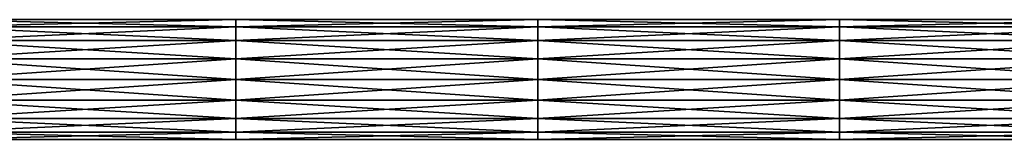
# Model space of a CAD drawing. Header units: millimetres. Extents: x -168 to 168, y -6 to 84.
# Tile 81 of 256: x -128 to -87, y 59 to 64. Entities that reach past the tile are written whole.
import ezdxf

# ---------------------------------------------------------------- set-up
doc = ezdxf.new("R2010")
doc.units = ezdxf.units.MM
doc.header["$LTSCALE"] = 65.185185
for name, color, linetype in [('277', 7, 'CONTINUOUS'), ('278', 7, 'CONTINUOUS'), ('287', 7, 'CONTINUOUS'), ('288', 7, 'CONTINUOUS')]:
    doc.layers.add(name, color=color, linetype=linetype)

msp = doc.modelspace()

# ---------------------------------------------------------------- linework, layer by layer
at = {"layer": '277', "linetype": 'CONTINUOUS'}
for points in [[(-118.731, 63.665, -36.25), (-118.731, 63.962, -37.066), (-131.111, 63.665, -36.25), (-118.731, 63.665, -36.25)], [(-118.731, 63.962, -37.066), (-118.731, 63.962, -37.934), (-131.111, 63.962, -37.066), (-118.731, 63.962, -37.066)], [(-131.111, 63.665, -36.25), (-118.731, 63.962, -37.066), (-131.111, 63.962, -37.066), (-131.111, 63.665, -36.25)], [(-118.731, 63.962, -37.934), (-118.731, 63.665, -38.75), (-131.111, 63.962, -37.934), (-118.731, 63.962, -37.934)], [(-131.111, 63.962, -37.066), (-118.731, 63.962, -37.934), (-131.111, 63.962, -37.934), (-131.111, 63.962, -37.066)], [(-131.111, 63.962, -37.934), (-118.731, 63.665, -38.75), (-131.111, 63.665, -38.75), (-131.111, 63.962, -37.934)], [(-106.35, 63.665, -36.25), (-106.35, 63.962, -37.066), (-118.731, 63.665, -36.25), (-106.35, 63.665, -36.25)], [(-106.35, 63.962, -37.066), (-106.35, 63.962, -37.934), (-118.731, 63.962, -37.066), (-106.35, 63.962, -37.066)], [(-118.731, 63.665, -36.25), (-106.35, 63.962, -37.066), (-118.731, 63.962, -37.066), (-118.731, 63.665, -36.25)], [(-106.35, 63.962, -37.934), (-106.35, 63.665, -38.75), (-118.731, 63.962, -37.934), (-106.35, 63.962, -37.934)], [(-118.731, 63.962, -37.066), (-106.35, 63.962, -37.934), (-118.731, 63.962, -37.934), (-118.731, 63.962, -37.066)], [(-118.731, 63.962, -37.934), (-106.35, 63.665, -38.75), (-118.731, 63.665, -38.75), (-118.731, 63.962, -37.934)], [(-93.97, 63.665, -36.25), (-93.97, 63.962, -37.066), (-106.35, 63.665, -36.25), (-93.97, 63.665, -36.25)], [(-93.97, 63.962, -37.066), (-93.97, 63.962, -37.934), (-106.35, 63.962, -37.066), (-93.97, 63.962, -37.066)], [(-106.35, 63.665, -36.25), (-93.97, 63.962, -37.066), (-106.35, 63.962, -37.066), (-106.35, 63.665, -36.25)], [(-93.97, 63.962, -37.934), (-93.97, 63.665, -38.75), (-106.35, 63.962, -37.934), (-93.97, 63.962, -37.934)], [(-106.35, 63.962, -37.066), (-93.97, 63.962, -37.934), (-106.35, 63.962, -37.934), (-106.35, 63.962, -37.066)], [(-106.35, 63.962, -37.934), (-93.97, 63.665, -38.75), (-106.35, 63.665, -38.75), (-106.35, 63.962, -37.934)], [(-81.59, 63.962, -37.066), (-81.59, 63.962, -37.934), (-93.97, 63.962, -37.066), (-81.59, 63.962, -37.066)], [(-93.97, 63.665, -36.25), (-81.59, 63.962, -37.066), (-93.97, 63.962, -37.066), (-93.97, 63.665, -36.25)], [(-81.59, 63.962, -37.934), (-81.59, 63.665, -38.75), (-93.97, 63.962, -37.934), (-81.59, 63.962, -37.934)], [(-93.97, 63.962, -37.066), (-81.59, 63.962, -37.934), (-93.97, 63.962, -37.934), (-93.97, 63.962, -37.066)], [(-93.97, 63.962, -37.934), (-81.59, 63.665, -38.75), (-93.97, 63.665, -38.75), (-93.97, 63.962, -37.934)], [(-81.59, 63.665, -36.25), (-81.59, 63.962, -37.066), (-93.97, 63.665, -36.25), (-81.59, 63.665, -36.25)], [(-131.111, 63.107, -35.585), (-118.731, 63.665, -36.25), (-131.111, 63.665, -36.25), (-131.111, 63.107, -35.585)], [(-118.731, 63.665, -38.75), (-118.731, 63.107, -39.415), (-131.111, 63.665, -38.75), (-118.731, 63.665, -38.75)], [(-131.111, 63.665, -38.75), (-118.731, 63.107, -39.415), (-131.111, 63.107, -39.415), (-131.111, 63.665, -38.75)], [(-118.731, 63.107, -35.585), (-118.731, 63.665, -36.25), (-131.111, 63.107, -35.585), (-118.731, 63.107, -35.585)], [(-118.731, 63.107, -35.585), (-106.35, 63.665, -36.25), (-118.731, 63.665, -36.25), (-118.731, 63.107, -35.585)], [(-106.35, 63.665, -38.75), (-106.35, 63.107, -39.415), (-118.731, 63.665, -38.75), (-106.35, 63.665, -38.75)], [(-118.731, 63.665, -38.75), (-106.35, 63.107, -39.415), (-118.731, 63.107, -39.415), (-118.731, 63.665, -38.75)], [(-106.35, 63.107, -35.585), (-106.35, 63.665, -36.25), (-118.731, 63.107, -35.585), (-106.35, 63.107, -35.585)], [(-93.97, 63.107, -35.585), (-93.97, 63.665, -36.25), (-106.35, 63.107, -35.585), (-93.97, 63.107, -35.585)], [(-106.35, 63.107, -35.585), (-93.97, 63.665, -36.25), (-106.35, 63.665, -36.25), (-106.35, 63.107, -35.585)], [(-93.97, 63.665, -38.75), (-93.97, 63.107, -39.415), (-106.35, 63.665, -38.75), (-93.97, 63.665, -38.75)], [(-106.35, 63.665, -38.75), (-93.97, 63.107, -39.415), (-106.35, 63.107, -39.415), (-106.35, 63.665, -38.75)], [(-81.59, 63.665, -38.75), (-81.59, 63.107, -39.415), (-93.97, 63.665, -38.75), (-81.59, 63.665, -38.75)], [(-93.97, 63.665, -38.75), (-81.59, 63.107, -39.415), (-93.97, 63.107, -39.415), (-93.97, 63.665, -38.75)], [(-93.97, 63.107, -35.585), (-81.59, 63.665, -36.25), (-93.97, 63.665, -36.25), (-93.97, 63.107, -35.585)], [(-81.59, 63.107, -35.585), (-81.59, 63.665, -36.25), (-93.97, 63.107, -35.585), (-81.59, 63.107, -35.585)], [(-131.111, 62.355, -35.151), (-118.731, 63.107, -35.585), (-131.111, 63.107, -35.585), (-131.111, 62.355, -35.151)], [(-118.731, 63.107, -39.415), (-118.731, 62.355, -39.849), (-131.111, 63.107, -39.415), (-118.731, 63.107, -39.415)], [(-131.111, 63.107, -39.415), (-118.731, 62.355, -39.849), (-131.111, 62.355, -39.849), (-131.111, 63.107, -39.415)], [(-118.731, 62.355, -35.151), (-118.731, 63.107, -35.585), (-131.111, 62.355, -35.151), (-118.731, 62.355, -35.151)], [(-106.35, 63.107, -39.415), (-106.35, 62.355, -39.849), (-118.731, 63.107, -39.415), (-106.35, 63.107, -39.415)], [(-118.731, 63.107, -39.415), (-106.35, 62.355, -39.849), (-118.731, 62.355, -39.849), (-118.731, 63.107, -39.415)], [(-118.731, 62.355, -35.151), (-106.35, 63.107, -35.585), (-118.731, 63.107, -35.585), (-118.731, 62.355, -35.151)], [(-106.35, 62.355, -35.151), (-106.35, 63.107, -35.585), (-118.731, 62.355, -35.151), (-106.35, 62.355, -35.151)], [(-93.97, 62.355, -35.151), (-93.97, 63.107, -35.585), (-106.35, 62.355, -35.151), (-93.97, 62.355, -35.151)], [(-106.35, 62.355, -35.151), (-93.97, 63.107, -35.585), (-106.35, 63.107, -35.585), (-106.35, 62.355, -35.151)], [(-93.97, 63.107, -39.415), (-93.97, 62.355, -39.849), (-106.35, 63.107, -39.415), (-93.97, 63.107, -39.415)], [(-106.35, 63.107, -39.415), (-93.97, 62.355, -39.849), (-106.35, 62.355, -39.849), (-106.35, 63.107, -39.415)], [(-81.59, 63.107, -39.415), (-81.59, 62.355, -39.849), (-93.97, 63.107, -39.415), (-81.59, 63.107, -39.415)], [(-93.97, 63.107, -39.415), (-81.59, 62.355, -39.849), (-93.97, 62.355, -39.849), (-93.97, 63.107, -39.415)], [(-81.59, 62.355, -35.151), (-81.59, 63.107, -35.585), (-93.97, 62.355, -35.151), (-81.59, 62.355, -35.151)], [(-93.97, 62.355, -35.151), (-81.59, 63.107, -35.585), (-93.97, 63.107, -35.585), (-93.97, 62.355, -35.151)], [(-118.731, 62.355, -39.849), (-118.731, 61.5, -40), (-131.111, 62.355, -39.849), (-118.731, 62.355, -39.849)], [(-131.111, 62.355, -39.849), (-118.731, 61.5, -40), (-131.111, 61.5, -40), (-131.111, 62.355, -39.849)], [(-118.731, 61.5, -35), (-118.731, 62.355, -35.151), (-131.111, 61.5, -35), (-118.731, 61.5, -35)], [(-131.111, 61.5, -35), (-118.731, 62.355, -35.151), (-131.111, 62.355, -35.151), (-131.111, 61.5, -35)], [(-106.35, 62.355, -39.849), (-106.35, 61.5, -40), (-118.731, 62.355, -39.849), (-106.35, 62.355, -39.849)], [(-118.731, 62.355, -39.849), (-106.35, 61.5, -40), (-118.731, 61.5, -40), (-118.731, 62.355, -39.849)], [(-106.35, 61.5, -35), (-106.35, 62.355, -35.151), (-118.731, 61.5, -35), (-106.35, 61.5, -35)], [(-118.731, 61.5, -35), (-106.35, 62.355, -35.151), (-118.731, 62.355, -35.151), (-118.731, 61.5, -35)], [(-93.97, 61.5, -35), (-93.97, 62.355, -35.151), (-106.35, 61.5, -35), (-93.97, 61.5, -35)], [(-106.35, 61.5, -35), (-93.97, 62.355, -35.151), (-106.35, 62.355, -35.151), (-106.35, 61.5, -35)], [(-93.97, 62.355, -39.849), (-93.97, 61.5, -40), (-106.35, 62.355, -39.849), (-93.97, 62.355, -39.849)], [(-106.35, 62.355, -39.849), (-93.97, 61.5, -40), (-106.35, 61.5, -40), (-106.35, 62.355, -39.849)], [(-81.59, 62.355, -39.849), (-81.59, 61.5, -40), (-93.97, 62.355, -39.849), (-81.59, 62.355, -39.849)], [(-93.97, 62.355, -39.849), (-81.59, 61.5, -40), (-93.97, 61.5, -40), (-93.97, 62.355, -39.849)], [(-81.59, 61.5, -35), (-81.59, 62.355, -35.151), (-93.97, 61.5, -35), (-81.59, 61.5, -35)], [(-93.97, 61.5, -35), (-81.59, 62.355, -35.151), (-93.97, 62.355, -35.151), (-93.97, 61.5, -35)]]:
    msp.add_3dface(points, dxfattribs=at)
at = {"layer": '278', "linetype": 'CONTINUOUS'}
for points in [[(-118.731, 61.5, -35), (-131.111, 61.5, -35), (-131.111, 60.645, -35.151), (-118.731, 61.5, -35)], [(-118.731, 60.645, -35.151), (-118.731, 61.5, -35), (-131.111, 60.645, -35.151), (-118.731, 60.645, -35.151)], [(-131.111, 61.5, -40), (-118.731, 61.5, -40), (-118.731, 60.645, -39.849), (-131.111, 61.5, -40)], [(-131.111, 61.5, -40), (-118.731, 60.645, -39.849), (-131.111, 60.645, -39.849), (-131.111, 61.5, -40)], [(-106.35, 60.645, -35.151), (-106.35, 61.5, -35), (-118.731, 60.645, -35.151), (-106.35, 60.645, -35.151)], [(-118.731, 61.5, -40), (-106.35, 61.5, -40), (-106.35, 60.645, -39.849), (-118.731, 61.5, -40)], [(-118.731, 61.5, -40), (-106.35, 60.645, -39.849), (-118.731, 60.645, -39.849), (-118.731, 61.5, -40)], [(-106.35, 61.5, -35), (-118.731, 61.5, -35), (-118.731, 60.645, -35.151), (-106.35, 61.5, -35)], [(-106.35, 61.5, -40), (-93.97, 60.645, -39.849), (-106.35, 60.645, -39.849), (-106.35, 61.5, -40)], [(-93.97, 61.5, -35), (-106.35, 61.5, -35), (-106.35, 60.645, -35.151), (-93.97, 61.5, -35)], [(-93.97, 60.645, -35.151), (-93.97, 61.5, -35), (-106.35, 60.645, -35.151), (-93.97, 60.645, -35.151)], [(-106.35, 61.5, -40), (-93.97, 61.5, -40), (-93.97, 60.645, -39.849), (-106.35, 61.5, -40)], [(-93.97, 61.5, -40), (-81.59, 61.5, -40), (-81.59, 60.645, -39.849), (-93.97, 61.5, -40)], [(-93.97, 61.5, -40), (-81.59, 60.645, -39.849), (-93.97, 60.645, -39.849), (-93.97, 61.5, -40)], [(-81.59, 61.5, -35), (-93.97, 61.5, -35), (-93.97, 60.645, -35.151), (-81.59, 61.5, -35)], [(-81.59, 60.645, -35.151), (-81.59, 61.5, -35), (-93.97, 60.645, -35.151), (-81.59, 60.645, -35.151)], [(-118.731, 59.893, -35.585), (-118.731, 60.645, -35.151), (-131.111, 59.893, -35.585), (-118.731, 59.893, -35.585)], [(-131.111, 59.893, -35.585), (-118.731, 60.645, -35.151), (-131.111, 60.645, -35.151), (-131.111, 59.893, -35.585)], [(-118.731, 60.645, -39.849), (-118.731, 59.893, -39.415), (-131.111, 60.645, -39.849), (-118.731, 60.645, -39.849)], [(-131.111, 60.645, -39.849), (-118.731, 59.893, -39.415), (-131.111, 59.893, -39.415), (-131.111, 60.645, -39.849)], [(-106.35, 60.645, -39.849), (-106.35, 59.893, -39.415), (-118.731, 60.645, -39.849), (-106.35, 60.645, -39.849)], [(-118.731, 60.645, -39.849), (-106.35, 59.893, -39.415), (-118.731, 59.893, -39.415), (-118.731, 60.645, -39.849)], [(-106.35, 59.893, -35.585), (-106.35, 60.645, -35.151), (-118.731, 59.893, -35.585), (-106.35, 59.893, -35.585)], [(-118.731, 59.893, -35.585), (-106.35, 60.645, -35.151), (-118.731, 60.645, -35.151), (-118.731, 59.893, -35.585)], [(-93.97, 59.893, -35.585), (-93.97, 60.645, -35.151), (-106.35, 59.893, -35.585), (-93.97, 59.893, -35.585)], [(-106.35, 59.893, -35.585), (-93.97, 60.645, -35.151), (-106.35, 60.645, -35.151), (-106.35, 59.893, -35.585)], [(-93.97, 60.645, -39.849), (-93.97, 59.893, -39.415), (-106.35, 60.645, -39.849), (-93.97, 60.645, -39.849)], [(-106.35, 60.645, -39.849), (-93.97, 59.893, -39.415), (-106.35, 59.893, -39.415), (-106.35, 60.645, -39.849)], [(-81.59, 60.645, -39.849), (-81.59, 59.893, -39.415), (-93.97, 60.645, -39.849), (-81.59, 60.645, -39.849)], [(-81.59, 59.893, -35.585), (-81.59, 60.645, -35.151), (-93.97, 59.893, -35.585), (-81.59, 59.893, -35.585)], [(-93.97, 59.893, -35.585), (-81.59, 60.645, -35.151), (-93.97, 60.645, -35.151), (-93.97, 59.893, -35.585)], [(-93.97, 60.645, -39.849), (-81.59, 59.893, -39.415), (-93.97, 59.893, -39.415), (-93.97, 60.645, -39.849)], [(-131.111, 59.893, -39.415), (-118.731, 59.335, -38.75), (-131.111, 59.335, -38.75), (-131.111, 59.893, -39.415)], [(-118.731, 59.335, -36.25), (-118.731, 59.893, -35.585), (-131.111, 59.335, -36.25), (-118.731, 59.335, -36.25)], [(-131.111, 59.335, -36.25), (-118.731, 59.893, -35.585), (-131.111, 59.893, -35.585), (-131.111, 59.335, -36.25)], [(-118.731, 59.893, -39.415), (-118.731, 59.335, -38.75), (-131.111, 59.893, -39.415), (-118.731, 59.893, -39.415)], [(-106.35, 59.893, -39.415), (-106.35, 59.335, -38.75), (-118.731, 59.893, -39.415), (-106.35, 59.893, -39.415)], [(-118.731, 59.893, -39.415), (-106.35, 59.335, -38.75), (-118.731, 59.335, -38.75), (-118.731, 59.893, -39.415)], [(-106.35, 59.335, -36.25), (-106.35, 59.893, -35.585), (-118.731, 59.335, -36.25), (-106.35, 59.335, -36.25)], [(-118.731, 59.335, -36.25), (-106.35, 59.893, -35.585), (-118.731, 59.893, -35.585), (-118.731, 59.335, -36.25)], [(-106.35, 59.893, -39.415), (-93.97, 59.335, -38.75), (-106.35, 59.335, -38.75), (-106.35, 59.893, -39.415)], [(-93.97, 59.335, -36.25), (-93.97, 59.893, -35.585), (-106.35, 59.335, -36.25), (-93.97, 59.335, -36.25)], [(-106.35, 59.335, -36.25), (-93.97, 59.893, -35.585), (-106.35, 59.893, -35.585), (-106.35, 59.335, -36.25)], [(-93.97, 59.893, -39.415), (-93.97, 59.335, -38.75), (-106.35, 59.893, -39.415), (-93.97, 59.893, -39.415)], [(-81.59, 59.335, -36.25), (-81.59, 59.893, -35.585), (-93.97, 59.335, -36.25), (-81.59, 59.335, -36.25)], [(-93.97, 59.335, -36.25), (-81.59, 59.893, -35.585), (-93.97, 59.893, -35.585), (-93.97, 59.335, -36.25)], [(-81.59, 59.893, -39.415), (-81.59, 59.335, -38.75), (-93.97, 59.893, -39.415), (-81.59, 59.893, -39.415)], [(-93.97, 59.893, -39.415), (-81.59, 59.335, -38.75), (-93.97, 59.335, -38.75), (-93.97, 59.893, -39.415)], [(-131.111, 59.335, -38.75), (-118.731, 59.038, -37.934), (-131.111, 59.038, -37.934), (-131.111, 59.335, -38.75)], [(-118.731, 59.038, -37.066), (-118.731, 59.335, -36.25), (-131.111, 59.038, -37.066), (-118.731, 59.038, -37.066)], [(-131.111, 59.038, -37.066), (-118.731, 59.335, -36.25), (-131.111, 59.335, -36.25), (-131.111, 59.038, -37.066)], [(-118.731, 59.335, -38.75), (-118.731, 59.038, -37.934), (-131.111, 59.335, -38.75), (-118.731, 59.335, -38.75)], [(-118.731, 59.038, -37.934), (-118.731, 59.038, -37.066), (-131.111, 59.038, -37.934), (-118.731, 59.038, -37.934)], [(-131.111, 59.038, -37.934), (-118.731, 59.038, -37.066), (-131.111, 59.038, -37.066), (-131.111, 59.038, -37.934)], [(-106.35, 59.335, -38.75), (-106.35, 59.038, -37.934), (-118.731, 59.335, -38.75), (-106.35, 59.335, -38.75)], [(-118.731, 59.335, -38.75), (-106.35, 59.038, -37.934), (-118.731, 59.038, -37.934), (-118.731, 59.335, -38.75)], [(-106.35, 59.038, -37.066), (-106.35, 59.335, -36.25), (-118.731, 59.038, -37.066), (-106.35, 59.038, -37.066)], [(-118.731, 59.038, -37.066), (-106.35, 59.335, -36.25), (-118.731, 59.335, -36.25), (-118.731, 59.038, -37.066)], [(-106.35, 59.038, -37.934), (-106.35, 59.038, -37.066), (-118.731, 59.038, -37.934), (-106.35, 59.038, -37.934)], [(-118.731, 59.038, -37.934), (-106.35, 59.038, -37.066), (-118.731, 59.038, -37.066), (-118.731, 59.038, -37.934)], [(-93.97, 59.335, -38.75), (-93.97, 59.038, -37.934), (-106.35, 59.335, -38.75), (-93.97, 59.335, -38.75)], [(-106.35, 59.335, -38.75), (-93.97, 59.038, -37.934), (-106.35, 59.038, -37.934), (-106.35, 59.335, -38.75)], [(-93.97, 59.038, -37.066), (-93.97, 59.335, -36.25), (-106.35, 59.038, -37.066), (-93.97, 59.038, -37.066)], [(-106.35, 59.038, -37.066), (-93.97, 59.335, -36.25), (-106.35, 59.335, -36.25), (-106.35, 59.038, -37.066)], [(-93.97, 59.038, -37.934), (-93.97, 59.038, -37.066), (-106.35, 59.038, -37.934), (-93.97, 59.038, -37.934)], [(-106.35, 59.038, -37.934), (-93.97, 59.038, -37.066), (-106.35, 59.038, -37.066), (-106.35, 59.038, -37.934)], [(-93.97, 59.038, -37.066), (-81.59, 59.335, -36.25), (-93.97, 59.335, -36.25), (-93.97, 59.038, -37.066)], [(-81.59, 59.335, -38.75), (-81.59, 59.038, -37.934), (-93.97, 59.335, -38.75), (-81.59, 59.335, -38.75)], [(-93.97, 59.335, -38.75), (-81.59, 59.038, -37.934), (-93.97, 59.038, -37.934), (-93.97, 59.335, -38.75)], [(-81.59, 59.038, -37.066), (-81.59, 59.335, -36.25), (-93.97, 59.038, -37.066), (-81.59, 59.038, -37.066)], [(-93.97, 59.038, -37.934), (-81.59, 59.038, -37.066), (-93.97, 59.038, -37.066), (-93.97, 59.038, -37.934)], [(-81.59, 59.038, -37.934), (-81.59, 59.038, -37.066), (-93.97, 59.038, -37.934), (-81.59, 59.038, -37.934)]]:
    msp.add_3dface(points, dxfattribs=at)
at = {"layer": '287', "linetype": 'CONTINUOUS'}
for points in [[(-118.731, 63.665, 38.75), (-118.731, 63.962, 37.934), (-131.111, 63.665, 38.75), (-118.731, 63.665, 38.75)], [(-118.731, 63.962, 37.934), (-118.731, 63.962, 37.066), (-131.111, 63.962, 37.934), (-118.731, 63.962, 37.934)], [(-131.111, 63.665, 38.75), (-118.731, 63.962, 37.934), (-131.111, 63.962, 37.934), (-131.111, 63.665, 38.75)], [(-118.731, 63.962, 37.066), (-118.731, 63.665, 36.25), (-131.111, 63.962, 37.066), (-118.731, 63.962, 37.066)], [(-131.111, 63.962, 37.934), (-118.731, 63.962, 37.066), (-131.111, 63.962, 37.066), (-131.111, 63.962, 37.934)], [(-131.111, 63.962, 37.066), (-118.731, 63.665, 36.25), (-131.111, 63.665, 36.25), (-131.111, 63.962, 37.066)], [(-106.35, 63.665, 38.75), (-106.35, 63.962, 37.934), (-118.731, 63.665, 38.75), (-106.35, 63.665, 38.75)], [(-106.35, 63.962, 37.934), (-106.35, 63.962, 37.066), (-118.731, 63.962, 37.934), (-106.35, 63.962, 37.934)], [(-118.731, 63.665, 38.75), (-106.35, 63.962, 37.934), (-118.731, 63.962, 37.934), (-118.731, 63.665, 38.75)], [(-106.35, 63.962, 37.066), (-106.35, 63.665, 36.25), (-118.731, 63.962, 37.066), (-106.35, 63.962, 37.066)], [(-118.731, 63.962, 37.934), (-106.35, 63.962, 37.066), (-118.731, 63.962, 37.066), (-118.731, 63.962, 37.934)], [(-118.731, 63.962, 37.066), (-106.35, 63.665, 36.25), (-118.731, 63.665, 36.25), (-118.731, 63.962, 37.066)], [(-93.97, 63.665, 38.75), (-93.97, 63.962, 37.934), (-106.35, 63.665, 38.75), (-93.97, 63.665, 38.75)], [(-93.97, 63.962, 37.934), (-93.97, 63.962, 37.066), (-106.35, 63.962, 37.934), (-93.97, 63.962, 37.934)], [(-106.35, 63.665, 38.75), (-93.97, 63.962, 37.934), (-106.35, 63.962, 37.934), (-106.35, 63.665, 38.75)], [(-93.97, 63.962, 37.066), (-93.97, 63.665, 36.25), (-106.35, 63.962, 37.066), (-93.97, 63.962, 37.066)], [(-106.35, 63.962, 37.934), (-93.97, 63.962, 37.066), (-106.35, 63.962, 37.066), (-106.35, 63.962, 37.934)], [(-106.35, 63.962, 37.066), (-93.97, 63.665, 36.25), (-106.35, 63.665, 36.25), (-106.35, 63.962, 37.066)], [(-81.59, 63.962, 37.934), (-81.59, 63.962, 37.066), (-93.97, 63.962, 37.934), (-81.59, 63.962, 37.934)], [(-93.97, 63.665, 38.75), (-81.59, 63.962, 37.934), (-93.97, 63.962, 37.934), (-93.97, 63.665, 38.75)], [(-81.59, 63.962, 37.066), (-81.59, 63.665, 36.25), (-93.97, 63.962, 37.066), (-81.59, 63.962, 37.066)], [(-93.97, 63.962, 37.934), (-81.59, 63.962, 37.066), (-93.97, 63.962, 37.066), (-93.97, 63.962, 37.934)], [(-93.97, 63.962, 37.066), (-81.59, 63.665, 36.25), (-93.97, 63.665, 36.25), (-93.97, 63.962, 37.066)], [(-81.59, 63.665, 38.75), (-81.59, 63.962, 37.934), (-93.97, 63.665, 38.75), (-81.59, 63.665, 38.75)], [(-131.111, 63.107, 39.415), (-118.731, 63.665, 38.75), (-131.111, 63.665, 38.75), (-131.111, 63.107, 39.415)], [(-118.731, 63.665, 36.25), (-118.731, 63.107, 35.585), (-131.111, 63.665, 36.25), (-118.731, 63.665, 36.25)], [(-131.111, 63.665, 36.25), (-118.731, 63.107, 35.585), (-131.111, 63.107, 35.585), (-131.111, 63.665, 36.25)], [(-118.731, 63.107, 39.415), (-118.731, 63.665, 38.75), (-131.111, 63.107, 39.415), (-118.731, 63.107, 39.415)], [(-118.731, 63.107, 39.415), (-106.35, 63.665, 38.75), (-118.731, 63.665, 38.75), (-118.731, 63.107, 39.415)], [(-106.35, 63.665, 36.25), (-106.35, 63.107, 35.585), (-118.731, 63.665, 36.25), (-106.35, 63.665, 36.25)], [(-118.731, 63.665, 36.25), (-106.35, 63.107, 35.585), (-118.731, 63.107, 35.585), (-118.731, 63.665, 36.25)], [(-106.35, 63.107, 39.415), (-106.35, 63.665, 38.75), (-118.731, 63.107, 39.415), (-106.35, 63.107, 39.415)], [(-93.97, 63.107, 39.415), (-93.97, 63.665, 38.75), (-106.35, 63.107, 39.415), (-93.97, 63.107, 39.415)], [(-106.35, 63.107, 39.415), (-93.97, 63.665, 38.75), (-106.35, 63.665, 38.75), (-106.35, 63.107, 39.415)], [(-93.97, 63.665, 36.25), (-93.97, 63.107, 35.585), (-106.35, 63.665, 36.25), (-93.97, 63.665, 36.25)], [(-106.35, 63.665, 36.25), (-93.97, 63.107, 35.585), (-106.35, 63.107, 35.585), (-106.35, 63.665, 36.25)], [(-81.59, 63.665, 36.25), (-81.59, 63.107, 35.585), (-93.97, 63.665, 36.25), (-81.59, 63.665, 36.25)], [(-93.97, 63.665, 36.25), (-81.59, 63.107, 35.585), (-93.97, 63.107, 35.585), (-93.97, 63.665, 36.25)], [(-93.97, 63.107, 39.415), (-81.59, 63.665, 38.75), (-93.97, 63.665, 38.75), (-93.97, 63.107, 39.415)], [(-81.59, 63.107, 39.415), (-81.59, 63.665, 38.75), (-93.97, 63.107, 39.415), (-81.59, 63.107, 39.415)], [(-131.111, 62.355, 39.849), (-118.731, 63.107, 39.415), (-131.111, 63.107, 39.415), (-131.111, 62.355, 39.849)], [(-118.731, 63.107, 35.585), (-118.731, 62.355, 35.151), (-131.111, 63.107, 35.585), (-118.731, 63.107, 35.585)], [(-131.111, 63.107, 35.585), (-118.731, 62.355, 35.151), (-131.111, 62.355, 35.151), (-131.111, 63.107, 35.585)], [(-118.731, 62.355, 39.849), (-118.731, 63.107, 39.415), (-131.111, 62.355, 39.849), (-118.731, 62.355, 39.849)], [(-106.35, 63.107, 35.585), (-106.35, 62.355, 35.151), (-118.731, 63.107, 35.585), (-106.35, 63.107, 35.585)], [(-118.731, 63.107, 35.585), (-106.35, 62.355, 35.151), (-118.731, 62.355, 35.151), (-118.731, 63.107, 35.585)], [(-118.731, 62.355, 39.849), (-106.35, 63.107, 39.415), (-118.731, 63.107, 39.415), (-118.731, 62.355, 39.849)], [(-106.35, 62.355, 39.849), (-106.35, 63.107, 39.415), (-118.731, 62.355, 39.849), (-106.35, 62.355, 39.849)], [(-93.97, 62.355, 39.849), (-93.97, 63.107, 39.415), (-106.35, 62.355, 39.849), (-93.97, 62.355, 39.849)], [(-106.35, 62.355, 39.849), (-93.97, 63.107, 39.415), (-106.35, 63.107, 39.415), (-106.35, 62.355, 39.849)], [(-93.97, 63.107, 35.585), (-93.97, 62.355, 35.151), (-106.35, 63.107, 35.585), (-93.97, 63.107, 35.585)], [(-106.35, 63.107, 35.585), (-93.97, 62.355, 35.151), (-106.35, 62.355, 35.151), (-106.35, 63.107, 35.585)], [(-81.59, 63.107, 35.585), (-81.59, 62.355, 35.151), (-93.97, 63.107, 35.585), (-81.59, 63.107, 35.585)], [(-93.97, 63.107, 35.585), (-81.59, 62.355, 35.151), (-93.97, 62.355, 35.151), (-93.97, 63.107, 35.585)], [(-81.59, 62.355, 39.849), (-81.59, 63.107, 39.415), (-93.97, 62.355, 39.849), (-81.59, 62.355, 39.849)], [(-93.97, 62.355, 39.849), (-81.59, 63.107, 39.415), (-93.97, 63.107, 39.415), (-93.97, 62.355, 39.849)], [(-118.731, 62.355, 35.151), (-118.731, 61.5, 35), (-131.111, 62.355, 35.151), (-118.731, 62.355, 35.151)], [(-131.111, 62.355, 35.151), (-118.731, 61.5, 35), (-131.111, 61.5, 35), (-131.111, 62.355, 35.151)], [(-118.731, 61.5, 40), (-118.731, 62.355, 39.849), (-131.111, 61.5, 40), (-118.731, 61.5, 40)], [(-131.111, 61.5, 40), (-118.731, 62.355, 39.849), (-131.111, 62.355, 39.849), (-131.111, 61.5, 40)], [(-106.35, 62.355, 35.151), (-106.35, 61.5, 35), (-118.731, 62.355, 35.151), (-106.35, 62.355, 35.151)], [(-118.731, 62.355, 35.151), (-106.35, 61.5, 35), (-118.731, 61.5, 35), (-118.731, 62.355, 35.151)], [(-106.35, 61.5, 40), (-106.35, 62.355, 39.849), (-118.731, 61.5, 40), (-106.35, 61.5, 40)], [(-118.731, 61.5, 40), (-106.35, 62.355, 39.849), (-118.731, 62.355, 39.849), (-118.731, 61.5, 40)], [(-93.97, 61.5, 40), (-93.97, 62.355, 39.849), (-106.35, 61.5, 40), (-93.97, 61.5, 40)], [(-106.35, 61.5, 40), (-93.97, 62.355, 39.849), (-106.35, 62.355, 39.849), (-106.35, 61.5, 40)], [(-93.97, 62.355, 35.151), (-93.97, 61.5, 35), (-106.35, 62.355, 35.151), (-93.97, 62.355, 35.151)], [(-106.35, 62.355, 35.151), (-93.97, 61.5, 35), (-106.35, 61.5, 35), (-106.35, 62.355, 35.151)], [(-81.59, 62.355, 35.151), (-81.59, 61.5, 35), (-93.97, 62.355, 35.151), (-81.59, 62.355, 35.151)], [(-93.97, 62.355, 35.151), (-81.59, 61.5, 35), (-93.97, 61.5, 35), (-93.97, 62.355, 35.151)], [(-81.59, 61.5, 40), (-81.59, 62.355, 39.849), (-93.97, 61.5, 40), (-81.59, 61.5, 40)], [(-93.97, 61.5, 40), (-81.59, 62.355, 39.849), (-93.97, 62.355, 39.849), (-93.97, 61.5, 40)]]:
    msp.add_3dface(points, dxfattribs=at)
at = {"layer": '288', "linetype": 'CONTINUOUS'}
for points in [[(-118.731, 61.5, 40), (-131.111, 61.5, 40), (-131.111, 60.645, 39.849), (-118.731, 61.5, 40)], [(-118.731, 60.645, 39.849), (-118.731, 61.5, 40), (-131.111, 60.645, 39.849), (-118.731, 60.645, 39.849)], [(-131.111, 61.5, 35), (-118.731, 61.5, 35), (-118.731, 60.645, 35.151), (-131.111, 61.5, 35)], [(-131.111, 61.5, 35), (-118.731, 60.645, 35.151), (-131.111, 60.645, 35.151), (-131.111, 61.5, 35)], [(-106.35, 60.645, 39.849), (-106.35, 61.5, 40), (-118.731, 60.645, 39.849), (-106.35, 60.645, 39.849)], [(-118.731, 61.5, 35), (-106.35, 61.5, 35), (-106.35, 60.645, 35.151), (-118.731, 61.5, 35)], [(-118.731, 61.5, 35), (-106.35, 60.645, 35.151), (-118.731, 60.645, 35.151), (-118.731, 61.5, 35)], [(-106.35, 61.5, 40), (-118.731, 61.5, 40), (-118.731, 60.645, 39.849), (-106.35, 61.5, 40)], [(-106.35, 61.5, 35), (-93.97, 60.645, 35.151), (-106.35, 60.645, 35.151), (-106.35, 61.5, 35)], [(-93.97, 61.5, 40), (-106.35, 61.5, 40), (-106.35, 60.645, 39.849), (-93.97, 61.5, 40)], [(-93.97, 60.645, 39.849), (-93.97, 61.5, 40), (-106.35, 60.645, 39.849), (-93.97, 60.645, 39.849)], [(-106.35, 61.5, 35), (-93.97, 61.5, 35), (-93.97, 60.645, 35.151), (-106.35, 61.5, 35)], [(-93.97, 61.5, 35), (-81.59, 61.5, 35), (-81.59, 60.645, 35.151), (-93.97, 61.5, 35)], [(-93.97, 61.5, 35), (-81.59, 60.645, 35.151), (-93.97, 60.645, 35.151), (-93.97, 61.5, 35)], [(-81.59, 61.5, 40), (-93.97, 61.5, 40), (-93.97, 60.645, 39.849), (-81.59, 61.5, 40)], [(-81.59, 60.645, 39.849), (-81.59, 61.5, 40), (-93.97, 60.645, 39.849), (-81.59, 60.645, 39.849)], [(-118.731, 59.893, 39.415), (-118.731, 60.645, 39.849), (-131.111, 59.893, 39.415), (-118.731, 59.893, 39.415)], [(-131.111, 59.893, 39.415), (-118.731, 60.645, 39.849), (-131.111, 60.645, 39.849), (-131.111, 59.893, 39.415)], [(-118.731, 60.645, 35.151), (-118.731, 59.893, 35.585), (-131.111, 60.645, 35.151), (-118.731, 60.645, 35.151)], [(-131.111, 60.645, 35.151), (-118.731, 59.893, 35.585), (-131.111, 59.893, 35.585), (-131.111, 60.645, 35.151)], [(-106.35, 60.645, 35.151), (-106.35, 59.893, 35.585), (-118.731, 60.645, 35.151), (-106.35, 60.645, 35.151)], [(-118.731, 60.645, 35.151), (-106.35, 59.893, 35.585), (-118.731, 59.893, 35.585), (-118.731, 60.645, 35.151)], [(-106.35, 59.893, 39.415), (-106.35, 60.645, 39.849), (-118.731, 59.893, 39.415), (-106.35, 59.893, 39.415)], [(-118.731, 59.893, 39.415), (-106.35, 60.645, 39.849), (-118.731, 60.645, 39.849), (-118.731, 59.893, 39.415)], [(-93.97, 59.893, 39.415), (-93.97, 60.645, 39.849), (-106.35, 59.893, 39.415), (-93.97, 59.893, 39.415)], [(-106.35, 59.893, 39.415), (-93.97, 60.645, 39.849), (-106.35, 60.645, 39.849), (-106.35, 59.893, 39.415)], [(-93.97, 60.645, 35.151), (-93.97, 59.893, 35.585), (-106.35, 60.645, 35.151), (-93.97, 60.645, 35.151)], [(-106.35, 60.645, 35.151), (-93.97, 59.893, 35.585), (-106.35, 59.893, 35.585), (-106.35, 60.645, 35.151)], [(-81.59, 60.645, 35.151), (-81.59, 59.893, 35.585), (-93.97, 60.645, 35.151), (-81.59, 60.645, 35.151)], [(-81.59, 59.893, 39.415), (-81.59, 60.645, 39.849), (-93.97, 59.893, 39.415), (-81.59, 59.893, 39.415)], [(-93.97, 59.893, 39.415), (-81.59, 60.645, 39.849), (-93.97, 60.645, 39.849), (-93.97, 59.893, 39.415)], [(-93.97, 60.645, 35.151), (-81.59, 59.893, 35.585), (-93.97, 59.893, 35.585), (-93.97, 60.645, 35.151)], [(-131.111, 59.893, 35.585), (-118.731, 59.335, 36.25), (-131.111, 59.335, 36.25), (-131.111, 59.893, 35.585)], [(-118.731, 59.335, 38.75), (-118.731, 59.893, 39.415), (-131.111, 59.335, 38.75), (-118.731, 59.335, 38.75)], [(-131.111, 59.335, 38.75), (-118.731, 59.893, 39.415), (-131.111, 59.893, 39.415), (-131.111, 59.335, 38.75)], [(-118.731, 59.893, 35.585), (-118.731, 59.335, 36.25), (-131.111, 59.893, 35.585), (-118.731, 59.893, 35.585)], [(-106.35, 59.893, 35.585), (-106.35, 59.335, 36.25), (-118.731, 59.893, 35.585), (-106.35, 59.893, 35.585)], [(-118.731, 59.893, 35.585), (-106.35, 59.335, 36.25), (-118.731, 59.335, 36.25), (-118.731, 59.893, 35.585)], [(-106.35, 59.335, 38.75), (-106.35, 59.893, 39.415), (-118.731, 59.335, 38.75), (-106.35, 59.335, 38.75)], [(-118.731, 59.335, 38.75), (-106.35, 59.893, 39.415), (-118.731, 59.893, 39.415), (-118.731, 59.335, 38.75)], [(-106.35, 59.893, 35.585), (-93.97, 59.335, 36.25), (-106.35, 59.335, 36.25), (-106.35, 59.893, 35.585)], [(-93.97, 59.335, 38.75), (-93.97, 59.893, 39.415), (-106.35, 59.335, 38.75), (-93.97, 59.335, 38.75)], [(-106.35, 59.335, 38.75), (-93.97, 59.893, 39.415), (-106.35, 59.893, 39.415), (-106.35, 59.335, 38.75)], [(-93.97, 59.893, 35.585), (-93.97, 59.335, 36.25), (-106.35, 59.893, 35.585), (-93.97, 59.893, 35.585)], [(-81.59, 59.335, 38.75), (-81.59, 59.893, 39.415), (-93.97, 59.335, 38.75), (-81.59, 59.335, 38.75)], [(-93.97, 59.335, 38.75), (-81.59, 59.893, 39.415), (-93.97, 59.893, 39.415), (-93.97, 59.335, 38.75)], [(-81.59, 59.893, 35.585), (-81.59, 59.335, 36.25), (-93.97, 59.893, 35.585), (-81.59, 59.893, 35.585)], [(-93.97, 59.893, 35.585), (-81.59, 59.335, 36.25), (-93.97, 59.335, 36.25), (-93.97, 59.893, 35.585)], [(-131.111, 59.335, 36.25), (-118.731, 59.038, 37.066), (-131.111, 59.038, 37.066), (-131.111, 59.335, 36.25)], [(-118.731, 59.038, 37.934), (-118.731, 59.335, 38.75), (-131.111, 59.038, 37.934), (-118.731, 59.038, 37.934)], [(-131.111, 59.038, 37.934), (-118.731, 59.335, 38.75), (-131.111, 59.335, 38.75), (-131.111, 59.038, 37.934)], [(-118.731, 59.335, 36.25), (-118.731, 59.038, 37.066), (-131.111, 59.335, 36.25), (-118.731, 59.335, 36.25)], [(-118.731, 59.038, 37.066), (-118.731, 59.038, 37.934), (-131.111, 59.038, 37.066), (-118.731, 59.038, 37.066)], [(-131.111, 59.038, 37.066), (-118.731, 59.038, 37.934), (-131.111, 59.038, 37.934), (-131.111, 59.038, 37.066)], [(-106.35, 59.335, 36.25), (-106.35, 59.038, 37.066), (-118.731, 59.335, 36.25), (-106.35, 59.335, 36.25)], [(-118.731, 59.335, 36.25), (-106.35, 59.038, 37.066), (-118.731, 59.038, 37.066), (-118.731, 59.335, 36.25)], [(-106.35, 59.038, 37.934), (-106.35, 59.335, 38.75), (-118.731, 59.038, 37.934), (-106.35, 59.038, 37.934)], [(-118.731, 59.038, 37.934), (-106.35, 59.335, 38.75), (-118.731, 59.335, 38.75), (-118.731, 59.038, 37.934)], [(-106.35, 59.038, 37.066), (-106.35, 59.038, 37.934), (-118.731, 59.038, 37.066), (-106.35, 59.038, 37.066)], [(-118.731, 59.038, 37.066), (-106.35, 59.038, 37.934), (-118.731, 59.038, 37.934), (-118.731, 59.038, 37.066)], [(-93.97, 59.335, 36.25), (-93.97, 59.038, 37.066), (-106.35, 59.335, 36.25), (-93.97, 59.335, 36.25)], [(-106.35, 59.335, 36.25), (-93.97, 59.038, 37.066), (-106.35, 59.038, 37.066), (-106.35, 59.335, 36.25)], [(-93.97, 59.038, 37.934), (-93.97, 59.335, 38.75), (-106.35, 59.038, 37.934), (-93.97, 59.038, 37.934)], [(-106.35, 59.038, 37.934), (-93.97, 59.335, 38.75), (-106.35, 59.335, 38.75), (-106.35, 59.038, 37.934)], [(-93.97, 59.038, 37.066), (-93.97, 59.038, 37.934), (-106.35, 59.038, 37.066), (-93.97, 59.038, 37.066)], [(-106.35, 59.038, 37.066), (-93.97, 59.038, 37.934), (-106.35, 59.038, 37.934), (-106.35, 59.038, 37.066)], [(-93.97, 59.038, 37.934), (-81.59, 59.335, 38.75), (-93.97, 59.335, 38.75), (-93.97, 59.038, 37.934)], [(-81.59, 59.335, 36.25), (-81.59, 59.038, 37.066), (-93.97, 59.335, 36.25), (-81.59, 59.335, 36.25)], [(-93.97, 59.335, 36.25), (-81.59, 59.038, 37.066), (-93.97, 59.038, 37.066), (-93.97, 59.335, 36.25)], [(-81.59, 59.038, 37.934), (-81.59, 59.335, 38.75), (-93.97, 59.038, 37.934), (-81.59, 59.038, 37.934)], [(-93.97, 59.038, 37.066), (-81.59, 59.038, 37.934), (-93.97, 59.038, 37.934), (-93.97, 59.038, 37.066)], [(-81.59, 59.038, 37.066), (-81.59, 59.038, 37.934), (-93.97, 59.038, 37.066), (-81.59, 59.038, 37.066)]]:
    msp.add_3dface(points, dxfattribs=at)

doc.saveas('drawing.dxf')
